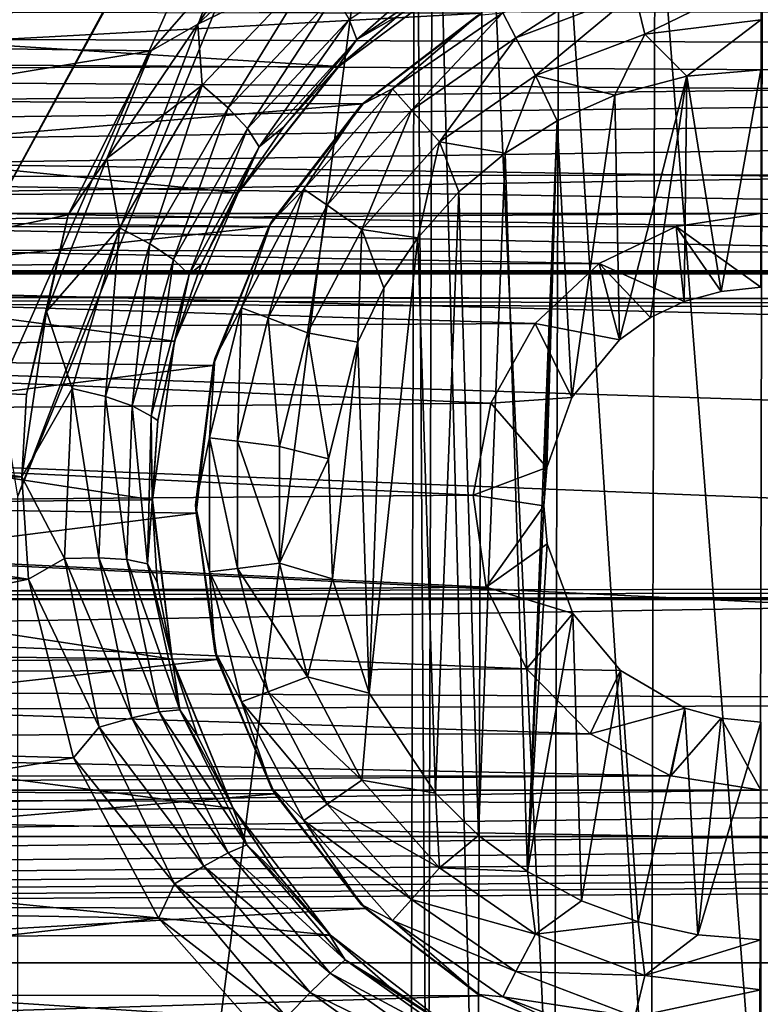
# Model space of a CAD drawing. Header units: metres. Extents: x -95 to 103, y -12 to 12.
# Tile 157 of 256: x -60.9 to -59.2, y 1.23 to 3.5. Entities that reach past the tile are written whole.
import ezdxf

# ---------------------------------------------------------------- set-up
doc = ezdxf.new("R2010")
doc.units = ezdxf.units.M
doc.layers.add('solid_P74500', color=7, linetype='CONTINUOUS')
doc.layers.add('solid_P74500_01', color=7, linetype='CONTINUOUS')

msp = doc.modelspace()

# ---------------------------------------------------------------- linework, layer by layer
at = {"layer": 'solid_P74500'}
for points in [[(-62.165943, 3.03888, -1.8), (-63.405056, 4.65, -1.8), (-59.668255, 5.292052, -1.8)], [(-61.947937, 3.150866, -1.8), (-62.165943, 3.03888, -1.8), (-59.668255, 5.292052, -1.8)], [(-61.947937, 3.150866, -1.8), (-59.668255, 5.292052, -1.8), (-59.842022, 5.118156, -1.8)], [(-61.703091, 3.190989, -1.8), (-61.947937, 3.150866, -1.8), (-59.842022, 5.118156, -1.8)], [(-61.458202, 3.152925, -1.8), (-61.703091, 3.190989, -1.8), (-59.842022, 5.118156, -1.8)], [(-61.238625, 3.042183, -1.8), (-61.458202, 3.152925, -1.8), (-59.842022, 5.118156, -1.8)], [(-61.063385, 2.868689, -1.8), (-61.238625, 3.042183, -1.8), (-59.842022, 5.118156, -1.8)], [(-61.063385, 2.868689, -1.8), (-59.842022, 5.118156, -1.8), (-59.954845, 4.898603, -1.8)], [(-60.949226, 2.648572, -1.8), (-61.063385, 2.868689, -1.8), (-59.954845, 4.898603, -1.8)], [(-60.908985, 2.4, -1.8), (-60.949226, 2.648572, -1.8), (-59.954845, 4.898603, -1.8)], [(-60.908985, 2.4, -1.8), (-59.954845, 4.898603, -1.8), (-59.994942, 4.65, -1.8)], [(-60.908985, -2.4, -1.8), (-60.908985, 2.4, -1.8), (-59.994942, 4.65, -1.8)], [(-60.006725, 0, -1.8), (-60.908985, -2.4, -1.8), (-59.994942, 4.65, -1.8)], [(-59.96603, 0.252288, -1.8), (-60.006725, 0, -1.8), (-59.994942, 4.65, -1.8)], [(-59.96603, 0.252288, -1.8), (-59.994942, 4.65, -1.8), (-59.954502, 4.400194, -1.8)], [(92.5, 3.494029, 12.000992), (92.5, 4.408051, 11.696763), (-94.018356, 3.995162, 11.844352)], [(-59.851536, 0.475095, -1.8), (-59.96603, 0.252288, -1.8), (-59.954502, 4.400194, -1.8)], [(-59.851536, 0.475095, -1.8), (-59.954502, 4.400194, -1.8), (-59.839775, 4.178985, -1.8)], [(-59.675194, 0.651567, -1.8), (-59.851536, 0.475095, -1.8), (-59.839775, 4.178985, -1.8)], [(-59.675194, 0.651567, -1.8), (-59.839775, 4.178985, -1.8), (-59.663666, 4.004628, -1.8)], [(92.5, 3.494029, 12.000992), (-94.018356, 3.995162, 11.844352), (-94.018356, 3.057308, 12.120349)], [(-59.452862, 0.765777, -1.8), (-59.675194, 0.651567, -1.8), (-59.663666, 4.004628, -1.8)], [(-59.452862, 0.765777, -1.8), (-59.663666, 4.004628, -1.8), (-59.442997, 3.893337, -1.8)], [(-59.203156, 0.806697, -1.8), (-59.452862, 0.765777, -1.8), (-59.442997, 3.893337, -1.8)], [(-59.203156, 0.806697, -1.8), (-59.442997, 3.893337, -1.8), (-59.196892, 3.855084, -1.8)], [(-58.953403, 0.767877, -1.8), (-59.203156, 0.806697, -1.8), (-59.196892, 3.855084, -1.8)], [(-84.199997, 3.049433, -8.148065), (-14.325, 3.841013, -7.806084), (-85.675003, 3.840867, -7.806155)], [(-84.199997, 3.049433, -8.148065), (-79.199997, 3.049433, -8.148065), (-14.325, 3.841013, -7.806084)], [(-79.199997, 3.049433, -8.148065), (-74.199997, 3.049433, -8.148065), (-14.325, 3.841013, -7.806084)], [(-74.199997, 3.049433, -8.148065), (-69.199997, 3.049433, -8.148065), (-14.325, 3.841013, -7.806084)], [(-69.199997, 3.049433, -8.148065), (-64.199997, 3.049433, -8.148065), (-14.325, 3.841013, -7.806084)], [(-64.199997, 3.049433, -8.148065), (-59.200001, 3.049433, -8.148065), (-14.325, 3.841013, -7.806084)], [(-60.320728, 3.746235, -11.925424), (-62.818439, 3.453269, -12.013532), (-63.094151, 3.760041, -11.921078)], [(-60.320728, 3.746235, -11.925424), (-60.602242, 3.423377, -12.022083), (-62.818439, 3.453269, -12.013532)], [(-60.494518, 3.485185, -11.999711), (-60.602242, 3.423377, -12.022083), (-60.320728, 3.746235, -11.925424)], [(-60.494518, 3.485185, -11.999711), (-60.320728, 3.746235, -11.925424), (-60.225342, 3.738253, -11.919397)], [(-60.494518, 3.485185, -11.999711), (-60.225342, 3.738253, -11.919397), (-60.226578, 3.61557, -11.920693)], [(-60.129227, 3.449822, -11.739178), (-60.147137, 3.49589, -11.822294), (-59.862034, 3.685124, -11.74824)], [(-59.851955, 3.638062, -11.66436), (-60.129227, 3.449822, -11.739178), (-59.862034, 3.685124, -11.74824)], [(-59.851955, 3.638062, -11.66436), (-60.033619, 3.504756, -11.6112), (-60.129227, 3.449822, -11.739178)], [(-60.170376, 3.387967, -10.989617), (-59.882603, 3.602482, -10.921178), (-63.510136, 3.598021, -10.922648)], [(-60.494518, 3.485185, -11.999711), (-60.226578, 3.61557, -11.920693), (-60.484955, 3.344436, -12.009718)], [(-60.425449, 3.292418, -11.971058), (-60.484955, 3.344436, -12.009718), (-60.226578, 3.61557, -11.920693)], [(-60.18029, 3.551624, -11.881824), (-60.425449, 3.292418, -11.971058), (-60.226578, 3.61557, -11.920693)], [(-60.033619, 3.504756, -11.6112), (-59.882603, 3.602482, -10.921178), (-60.170376, 3.387967, -10.989617)], [(-59.763344, 3.453363, -12.912048), (-59.793568, 3.510952, -12.814588), (-59.505669, 3.620139, -12.814588)], [(-59.490101, 3.556991, -12.912048), (-59.763344, 3.453363, -12.912048), (-59.505669, 3.620139, -12.814588)], [(-60.170376, 3.387967, -10.989617), (-63.510136, 3.598021, -10.922648), (-63.218449, 3.377074, -10.99297)], [(-59.490101, 3.556991, -12.912048), (-59.200001, 3.592215, -12.912048), (-59.466789, 3.462411, -12.977164)], [(-59.466789, 3.462411, -12.977164), (-59.200001, 3.592215, -12.912048), (-59.200001, 3.494805, -12.977164)], [(-59.490101, 3.556991, -12.912048), (-59.718075, 3.367111, -12.977164), (-59.763344, 3.453363, -12.912048)], [(-59.490101, 3.556991, -12.912048), (-59.466789, 3.462411, -12.977164), (-59.718075, 3.367111, -12.977164)], [(-8.2, 2.162539, 9.147798), (-90.699997, 2.162539, 9.147798), (-90.699997, 3.55, 8.703878)], [(-16.67, 3.05, 8.891428), (-8.2, 2.162539, 9.147798), (-90.699997, 3.55, 8.703878)], [(-16.67, 3.301332, 8.801205), (-16.67, 3.05, 8.891428), (-90.699997, 3.55, 8.703878)], [(-16.67, 3.301332, 8.801205), (-90.699997, 3.55, 8.703878), (-16.67, 3.55, 8.703878)], [(-42.130733, -2.890517, 0.5), (-88, 3.55, 0.5), (-88, -3.55, 0.5)], [(-16.950249, 3.457469, 0.5), (-16.67, 3.55, 0.5), (-88, 3.55, 0.5)], [(-42.494564, -2.812256, 0.5), (-88, 3.55, 0.5), (-42.130733, -2.890517, 0.5)], [(-42.130733, 2.890517, 0.5), (-37.956421, 3.255723, 0.5), (-88, 3.55, 0.5)], [(-16.950249, 3.457469, 0.5), (-88, 3.55, 0.5), (-37.956421, 3.255723, 0.5)], [(-42.494602, 2.812241, 0.5), (-42.130733, 2.890517, 0.5), (-88, 3.55, 0.5)], [(-42.825382, 2.648475, 0.5), (-42.494602, 2.812241, 0.5), (-88, 3.55, 0.5)], [(-43.105759, 2.409416, 0.5), (-42.825382, 2.648475, 0.5), (-88, 3.55, 0.5)], [(-43.319454, 2.109267, 0.5), (-43.105759, 2.409416, 0.5), (-88, 3.55, 0.5)], [(-43.453747, 1.765491, 0.5), (-43.319454, 2.109267, 0.5), (-88, 3.55, 0.5)], [(-43.5, 1.396225, 0.5), (-43.453747, 1.765491, 0.5), (-88, 3.55, 0.5)], [(-43.5, -1.396225, 0.5), (-43.5, 1.396225, 0.5), (-88, 3.55, 0.5)], [(-43.453735, -1.765533, 0.5), (-43.5, -1.396225, 0.5), (-88, 3.55, 0.5)], [(-43.31942, -2.109326, 0.5), (-43.453735, -1.765533, 0.5), (-88, 3.55, 0.5)], [(-43.105709, -2.409473, 0.5), (-43.31942, -2.109326, 0.5), (-88, 3.55, 0.5)], [(-42.825325, -2.648513, 0.5), (-43.105709, -2.409473, 0.5), (-88, 3.55, 0.5)], [(-42.494564, -2.812256, 0.5), (-42.825325, -2.648513, 0.5), (-88, 3.55, 0.5)], [(-60.380928, 3.244869, -11.911852), (-60.425449, 3.292418, -11.971058), (-60.18029, 3.551624, -11.881824)], [(-60.147137, 3.49589, -11.822294), (-60.380928, 3.244869, -11.911852), (-60.18029, 3.551624, -11.881824)], [(-59.842018, 3.510387, -9.256737), (-63.304291, 3.320911, -9.32639), (-63.571133, 3.51812, -9.253801)], [(-59.842018, 3.510387, -9.256737), (-60.11454, 3.302196, -9.333033), (-63.304291, 3.320911, -9.32639)], [(-59.849998, 3.505833, -12.7), (-60.11454, 3.302196, -9.333033), (-59.842018, 3.510387, -9.256737)], [(-59.793568, 3.510952, -12.814588), (-60.046974, 3.336038, -12.814588), (-59.849998, 3.505833, -12.7)], [(-60.003849, 3.287356, -12.912048), (-60.046974, 3.336038, -12.814588), (-59.793568, 3.510952, -12.814588)], [(-59.763344, 3.453363, -12.912048), (-60.003849, 3.287356, -12.912048), (-59.793568, 3.510952, -12.814588)], [(89.300003, 2.55, 12.237136), (92.5, 3.494029, 12.000992), (-94.018356, 3.057308, 12.120349)], [(-60.353828, 3.202644, -11.82919), (-60.380928, 3.244869, -11.911852), (-60.147137, 3.49589, -11.822294)], [(-60.129227, 3.449822, -11.739178), (-60.353828, 3.202644, -11.82919), (-60.147137, 3.49589, -11.822294)], [(-60.173637, 3.385997, -11.655835), (-60.033619, 3.504756, -11.6112), (-60.170376, 3.387967, -10.989617)], [(-60.129227, 3.449822, -11.739178), (-60.033619, 3.504756, -11.6112), (-60.173637, 3.385997, -11.655835)], [(-60.11924, 3.299239, -12.7), (-60.11454, 3.302196, -9.333033), (-59.849998, 3.505833, -12.7)], [(-60.046974, 3.336038, -12.814588), (-60.11924, 3.299239, -12.7), (-59.849998, 3.505833, -12.7)], [(-59.466789, 3.462411, -12.977164), (-59.200001, 3.494805, -12.977164), (-59.370331, 3.365383, -13)], [(-59.200001, 3.494805, -12.977164), (-59.200001, 3.38, -13), (-59.370331, 3.365383, -13)], [(-60.704361, 3.176526, -12.087856), (-60.602242, 3.423377, -12.022083), (-60.494518, 3.485185, -11.999711)], [(-60.704361, 3.176526, -12.087856), (-60.494518, 3.485185, -11.999711), (-60.484955, 3.344436, -12.009718)], [(-60.602242, 3.423377, -12.022083), (-62.62323, 3.089321, -12.112229), (-62.818439, 3.453269, -12.013532)], [(-60.129227, 3.449822, -11.739178), (-60.29739, 3.24933, -11.706601), (-60.353828, 3.202644, -11.82919)], [(-60.129227, 3.449822, -11.739178), (-60.173637, 3.385997, -11.655835), (-60.29739, 3.24933, -11.706601)], [(-59.763344, 3.453363, -12.912048), (-59.939251, 3.214443, -12.977164), (-60.003849, 3.287356, -12.912048)], [(-59.763344, 3.453363, -12.912048), (-59.718075, 3.367111, -12.977164), (-59.939251, 3.214443, -12.977164)], [(-59.718075, 3.367111, -12.977164), (-59.466789, 3.462411, -12.977164), (-59.535686, 3.321975, -13)], [(-59.466789, 3.462411, -12.977164), (-59.370331, 3.365383, -13), (-59.535686, 3.321975, -13)], [(-60.602242, 3.423377, -12.022083), (-60.792988, 3.046415, -12.123092), (-62.62323, 3.089321, -12.112229)], [(-60.704361, 3.176526, -12.087856), (-60.792988, 3.046415, -12.123092), (-60.602242, 3.423377, -12.022083)], [(-60.402279, 3.097138, -11.075095), (-60.170376, 3.387967, -10.989617), (-63.218449, 3.377074, -10.99297)], [(-60.402279, 3.097138, -11.075095), (-63.218449, 3.377074, -10.99297), (-62.987381, 3.07956, -11.079996)], [(-60.173637, 3.385997, -11.655835), (-60.170376, 3.387967, -10.989617), (-60.402279, 3.097138, -11.075095)], [(-60.29739, 3.24933, -11.706601), (-60.173637, 3.385997, -11.655835), (-60.402279, 3.097138, -11.075095)], [(-59.370331, 3.365383, -13), (-59.200001, 3.38, -13), (-59.291828, 2.870482, -13)], [(-59.200001, 3.38, -13), (-59.200001, 2.88, -13), (-59.291828, 2.870482, -13)], [(-59.939251, 3.214443, -12.977164), (-59.718075, 3.367111, -12.977164), (-59.788025, 3.188541, -13)], [(-59.718075, 3.367111, -12.977164), (-59.668499, 3.262584, -13), (-59.788025, 3.188541, -13)], [(-59.718075, 3.367111, -12.977164), (-59.535686, 3.321975, -13), (-59.668499, 3.262584, -13)], [(-59.535686, 3.321975, -13), (-59.370331, 3.365383, -13), (-59.525322, 2.759121, -13)], [(-59.370331, 3.365383, -13), (-59.4538, 2.810744, -13), (-59.525322, 2.759121, -13)], [(-59.370331, 3.365383, -13), (-59.376312, 2.847516, -13), (-59.4538, 2.810744, -13)], [(-59.370331, 3.365383, -13), (-59.291828, 2.870482, -13), (-59.376312, 2.847516, -13)], [(-60.704361, 3.176526, -12.087856), (-60.484955, 3.344436, -12.009718), (-60.67514, 3.016484, -12.105107)], [(-60.605118, 2.979831, -12.066458), (-60.67514, 3.016484, -12.105107), (-60.484955, 3.344436, -12.009718)], [(-60.425449, 3.292418, -11.971058), (-60.605118, 2.979831, -12.066458), (-60.484955, 3.344436, -12.009718)], [(-60.046974, 3.336038, -12.814588), (-60.25116, 3.105563, -12.814588), (-60.11924, 3.299239, -12.7)], [(-60.197632, 3.068617, -12.912048), (-60.25116, 3.105563, -12.814588), (-60.046974, 3.336038, -12.814588)], [(-60.003849, 3.287356, -12.912048), (-60.197632, 3.068617, -12.912048), (-60.046974, 3.336038, -12.814588)], [(-60.11454, 3.302196, -9.333033), (-63.086582, 3.050882, -9.41818), (-63.304291, 3.320911, -9.32639)], [(-59.668499, 3.262584, -13), (-59.535686, 3.321975, -13), (-59.634666, 2.626765, -13)], [(-59.535686, 3.321975, -13), (-59.525322, 2.759121, -13), (-59.634666, 2.626765, -13)], [(-60.11454, 3.302196, -9.333033), (-60.331928, 3.019476, -9.428296), (-63.086582, 3.050882, -9.41818)], [(-60.55072, 2.943987, -12.007269), (-60.605118, 2.979831, -12.066458), (-60.425449, 3.292418, -11.971058)], [(-60.380928, 3.244869, -11.911852), (-60.55072, 2.943987, -12.007269), (-60.425449, 3.292418, -11.971058)], [(-60.325832, 3.03, -12.7), (-60.331928, 3.019476, -9.428296), (-60.11454, 3.302196, -9.333033)], [(-60.325832, 3.03, -12.7), (-60.11454, 3.302196, -9.333033), (-60.11924, 3.299239, -12.7)], [(-60.25116, 3.105563, -12.814588), (-60.325832, 3.03, -12.7), (-60.11924, 3.299239, -12.7)], [(-60.003849, 3.287356, -12.912048), (-60.117466, 3.013281, -12.977164), (-60.197632, 3.068617, -12.912048)], [(-60.003849, 3.287356, -12.912048), (-59.939251, 3.214443, -12.977164), (-60.117466, 3.013281, -12.977164)], [(-59.736984, 1.536785, -13), (-59.788025, 3.188541, -13), (-59.668499, 3.262584, -13)], [(-59.736984, 1.536785, -13), (-59.668499, 3.262584, -13), (-59.69928, 2.377952, -13)], [(-59.668499, 3.262584, -13), (-59.69249, 2.46539, -13), (-59.69928, 2.377952, -13)], [(-59.668499, 3.262584, -13), (-59.634666, 2.626765, -13), (-59.69249, 2.46539, -13)], [(-60.514515, 2.909207, -11.924637), (-60.55072, 2.943987, -12.007269), (-60.380928, 3.244869, -11.911852)], [(-60.353828, 3.202644, -11.82919), (-60.514515, 2.909207, -11.924637), (-60.380928, 3.244869, -11.911852)], [(-60.402443, 3.09703, -11.758948), (-60.29739, 3.24933, -11.706601), (-60.402279, 3.097138, -11.075095)], [(-60.353828, 3.202644, -11.82919), (-60.29739, 3.24933, -11.706601), (-60.402443, 3.09703, -11.758948)], [(-60.353828, 3.202644, -11.82919), (-60.486797, 2.931499, -11.812193), (-60.514515, 2.909207, -11.924637)], [(-60.353828, 3.202644, -11.82919), (-60.402443, 3.09703, -11.758948), (-60.486797, 2.931499, -11.812193)], [(-60.117466, 3.013281, -12.977164), (-59.939251, 3.214443, -12.977164), (-59.98888, 2.99403, -13)], [(-59.939251, 3.214443, -12.977164), (-59.894634, 3.099296, -13), (-59.98888, 2.99403, -13)], [(-59.939251, 3.214443, -12.977164), (-59.788025, 3.188541, -13), (-59.894634, 3.099296, -13)], [(-60.843002, 2.824502, -12.176331), (-60.792988, 3.046415, -12.123092), (-60.704361, 3.176526, -12.087856)], [(-60.843002, 2.824502, -12.176331), (-60.704361, 3.176526, -12.087856), (-60.67514, 3.016484, -12.105107)], [(-59.849243, 1.619436, -13), (-59.894634, 3.099296, -13), (-59.788025, 3.188541, -13)], [(-59.736984, 1.536785, -13), (-59.849243, 1.619436, -13), (-59.788025, 3.188541, -13)], [(-60.25116, 3.105563, -12.814588), (-60.394253, 2.832921, -12.814588), (-60.325832, 3.03, -12.7)], [(-60.333443, 2.809857, -12.912048), (-60.394253, 2.832921, -12.814588), (-60.25116, 3.105563, -12.814588)], [(-60.197632, 3.068617, -12.912048), (-60.333443, 2.809857, -12.912048), (-60.25116, 3.105563, -12.814588)], [(-60.548115, 2.756503, -11.164752), (-60.402279, 3.097138, -11.075095), (-62.987381, 3.07956, -11.079996)], [(-60.548115, 2.756503, -11.164752), (-62.987381, 3.07956, -11.079996), (-62.84621, 2.735547, -11.169906)], [(-60.792988, 3.046415, -12.123092), (-62.517639, 2.687148, -12.207753), (-62.62323, 3.089321, -12.112229)], [(-60.402443, 3.09703, -11.758948), (-60.402279, 3.097138, -11.075095), (-60.548115, 2.756503, -11.164752)], [(-60.486797, 2.931499, -11.812193), (-60.402443, 3.09703, -11.758948), (-60.548115, 2.756503, -11.164752)], [(-59.948109, 1.71681, -13), (-59.98888, 2.99403, -13), (-59.894634, 3.099296, -13)], [(-59.849243, 1.619436, -13), (-59.948109, 1.71681, -13), (-59.894634, 3.099296, -13)], [(89.300003, 2.55, 12.237136), (-94.018356, 3.057308, 12.120349), (-94.018356, 2.100752, 12.322209)], [(-60.197632, 3.068617, -12.912048), (-60.242359, 2.775315, -12.977164), (-60.333443, 2.809857, -12.912048)], [(-60.197632, 3.068617, -12.912048), (-60.117466, 3.013281, -12.977164), (-60.242359, 2.775315, -12.977164)], [(-64.199997, 3.049433, -8.148065), (-63.997627, 3.017784, -8.15984), (-59.200001, 3.049433, -8.148065)], [(-63.997627, 3.017784, -8.15984), (-59.394733, 3.020148, -8.158965), (-59.200001, 3.049433, -8.148065)], [(-60.331928, 3.019476, -9.428296), (-62.949402, 2.733988, -9.515004), (-63.086582, 3.050882, -9.41818)], [(-60.792988, 3.046415, -12.123092), (-60.888783, 2.63359, -12.219419), (-62.517639, 2.687148, -12.207753)], [(-60.843002, 2.824502, -12.176331), (-60.888783, 2.63359, -12.219419), (-60.792988, 3.046415, -12.123092)], [(-59.200001, 2.88, -13), (-59.200001, 3.049433, -8.148065), (-59.394733, 3.020148, -8.158965)], [(-63.997627, 3.017784, -8.15984), (-59.571693, 2.935004, -8.189979), (-59.394733, 3.020148, -8.158965)], [(-63.997627, 3.017784, -8.15984), (-63.813747, 2.924519, -8.193728), (-59.571693, 2.935004, -8.189979)], [(-60.331928, 3.019476, -9.428296), (-60.459759, 2.700557, -9.524547), (-62.949402, 2.733988, -9.515004)], [(-60.843002, 2.824502, -12.176331), (-60.67514, 3.016484, -12.105107), (-60.784031, 2.647307, -12.197984)], [(-60.707272, 2.628829, -12.159169), (-60.784031, 2.647307, -12.197984), (-60.67514, 3.016484, -12.105107)], [(-60.605118, 2.979831, -12.066458), (-60.707272, 2.628829, -12.159169), (-60.67514, 3.016484, -12.105107)], [(-60.455704, 2.716465, -12.7), (-60.459759, 2.700557, -9.524547), (-60.331928, 3.019476, -9.428296)], [(-60.455704, 2.716465, -12.7), (-60.331928, 3.019476, -9.428296), (-60.325832, 3.03, -12.7)], [(-60.394253, 2.832921, -12.814588), (-60.455704, 2.716465, -12.7), (-60.325832, 3.03, -12.7)], [(-60.242359, 2.775315, -12.977164), (-60.117466, 3.013281, -12.977164), (-60.127319, 2.75358, -13)], [(-60.117466, 3.013281, -12.977164), (-60.066879, 2.878491, -13), (-60.127319, 2.75358, -13)], [(-60.117466, 3.013281, -12.977164), (-59.98888, 2.99403, -13), (-60.066879, 2.878491, -13)], [(-59.376312, 2.847516, -13), (-59.394733, 3.020148, -8.158965), (-59.571693, 2.935004, -8.189979)], [(-59.291828, 2.870482, -13), (-59.200001, 2.88, -13), (-59.394733, 3.020148, -8.158965)], [(-59.376312, 2.847516, -13), (-59.291828, 2.870482, -13), (-59.394733, 3.020148, -8.158965)], [(-60.101101, 1.946654, -13), (-60.066879, 2.878491, -13), (-59.98888, 2.99403, -13)], [(-59.948109, 1.71681, -13), (-60.101101, 1.946654, -13), (-59.98888, 2.99403, -13)], [(-60.645832, 2.607852, -12.09973), (-60.707272, 2.628829, -12.159169), (-60.605118, 2.979831, -12.066458)], [(-60.55072, 2.943987, -12.007269), (-60.645832, 2.607852, -12.09973), (-60.605118, 2.979831, -12.066458)], [(-60.602276, 2.584072, -12.016753), (-60.645832, 2.607852, -12.09973), (-60.55072, 2.943987, -12.007269)], [(-60.514515, 2.909207, -11.924637), (-60.602276, 2.584072, -12.016753), (-60.55072, 2.943987, -12.007269)], [(-63.813747, 2.924519, -8.193728), (-59.719204, 2.796605, -8.238264), (-59.571693, 2.935004, -8.189979)], [(-63.813747, 2.924519, -8.193728), (-63.664497, 2.774547, -8.245719), (-59.719204, 2.796605, -8.238264)], [(-60.548637, 2.755737, -11.865966), (-60.486797, 2.931499, -11.812193), (-60.548115, 2.756503, -11.164752)], [(-60.514515, 2.909207, -11.924637), (-60.486797, 2.931499, -11.812193), (-60.548637, 2.755737, -11.865966)], [(-59.525322, 2.759121, -13), (-59.571693, 2.935004, -8.189979), (-59.719204, 2.796605, -8.238264)], [(-59.4538, 2.810744, -13), (-59.376312, 2.847516, -13), (-59.571693, 2.935004, -8.189979)], [(-59.525322, 2.759121, -13), (-59.4538, 2.810744, -13), (-59.571693, 2.935004, -8.189979)], [(-90.699997, 2.917726, 11.123708), (89.300003, 2.45, 11.235991), (-92.5, 1.797969, 11.358385)], [(-90.699997, 2.917726, 11.123708), (-16.78986, 2.912514, 11.097919), (-17, 2.917726, 11.123708)], [(-90.699997, 2.910733, 11.071284), (-16.78986, 2.912514, 11.097919), (-90.699997, 2.917726, 11.123708)], [(-90.699997, 2.910733, 11.071284), (-16.580158, 2.910733, 11.071284), (-16.78986, 2.912514, 11.097919)], [(-90.699997, 1.617044, 10.880484), (-13, 1.617046, 10.880494), (-13, 2.910733, 10.607904)], [(-14.790274, 2.910733, 10.839775), (-16.580158, 2.910733, 11.071284), (-90.699997, 2.910733, 11.071284)], [(-90.699997, 2.910733, 11.071284), (-13, 2.910733, 10.607904), (-14.790274, 2.910733, 10.839775)], [(-90.699997, 2.910733, 11.071284), (-90.699997, 2.910733, 11.022143), (-13, 2.910733, 10.607904)], [(-90.699997, 2.910733, 10.607904), (-13, 2.910733, 10.607904), (-90.699997, 2.910733, 11.022143)], [(-90.699997, 1.617044, 10.880484), (-13, 2.910733, 10.607904), (-90.699997, 2.910733, 10.607904)], [(-60.514515, 2.909207, -11.924637), (-60.586571, 2.573435, -11.916116), (-60.602276, 2.584072, -12.016753)], [(-60.514515, 2.909207, -11.924637), (-60.548637, 2.755737, -11.865966), (-60.586571, 2.573435, -11.916116)], [(-60.101101, 1.946654, -13), (-60.127319, 2.75358, -13), (-60.066879, 2.878491, -13)], [(-60.394253, 2.832921, -12.814588), (-60.467941, 2.533956, -12.814588), (-60.455704, 2.716465, -12.7)], [(-60.403378, 2.526116, -12.912048), (-60.467941, 2.533956, -12.814588), (-60.394253, 2.832921, -12.814588)], [(-60.333443, 2.809857, -12.912048), (-60.403378, 2.526116, -12.912048), (-60.394253, 2.832921, -12.814588)], [(-60.843002, 2.824502, -12.176331), (-60.899837, 2.444274, -12.258692), (-60.888783, 2.63359, -12.219419)], [(-60.843002, 2.824502, -12.176331), (-60.784031, 2.647307, -12.197984), (-60.899837, 2.444274, -12.258692)], [(-60.333443, 2.809857, -12.912048), (-60.306675, 2.514375, -12.977164), (-60.403378, 2.526116, -12.912048)], [(-60.333443, 2.809857, -12.912048), (-60.242359, 2.775315, -12.977164), (-60.306675, 2.514375, -12.977164)], [(-63.664497, 2.774547, -8.245719), (-59.821316, 2.613603, -8.298137), (-59.719204, 2.796605, -8.238264)], [(-59.634666, 2.626765, -13), (-59.719204, 2.796605, -8.238264), (-59.821316, 2.613603, -8.298137)], [(-59.634666, 2.626765, -13), (-59.525322, 2.759121, -13), (-59.719204, 2.796605, -8.238264)], [(-63.664497, 2.774547, -8.245719), (-63.567863, 2.582519, -8.307863), (-59.821316, 2.613603, -8.298137)], [(-60.306675, 2.514375, -12.977164), (-60.242359, 2.775315, -12.977164), (-60.194279, 2.485715, -13)], [(-60.242359, 2.775315, -12.977164), (-60.127319, 2.75358, -13), (-60.194279, 2.485715, -13)], [(-60.599396, 2.391351, -11.248619), (-60.548115, 2.756503, -11.164752), (-62.84621, 2.735547, -11.169906)], [(-60.548637, 2.755737, -11.865966), (-60.548115, 2.756503, -11.164752), (-60.599396, 2.391351, -11.248619)], [(-60.586571, 2.573435, -11.916116), (-60.548637, 2.755737, -11.865966), (-60.599396, 2.391351, -11.248619)], [(-60.18536, 2.209673, -13), (-60.194279, 2.485715, -13), (-60.127319, 2.75358, -13)], [(-60.101101, 1.946654, -13), (-60.18536, 2.209673, -13), (-60.127319, 2.75358, -13)], [(-60.459759, 2.700557, -9.524547), (-62.900593, 2.393657, -9.606269), (-62.949402, 2.733988, -9.515004)], [(-60.599396, 2.391351, -11.248619), (-62.84621, 2.735547, -11.169906), (-62.80077, 2.369275, -11.25329)], [(-60.459759, 2.700557, -9.524547), (-60.49892, 2.360528, -9.614464), (-62.900593, 2.393657, -9.606269)], [(-60.5, 2.38, -12.7), (-60.459759, 2.700557, -9.524547), (-60.455704, 2.716465, -12.7)], [(-60.467941, 2.533956, -12.814588), (-60.5, 2.38, -12.7), (-60.455704, 2.716465, -12.7)], [(-60.5, 2.38, -12.7), (-60.49892, 2.360528, -9.614464), (-60.459759, 2.700557, -9.524547)], [(-60.899837, 2.444274, -12.258692), (-62.500256, 2.4446, -12.258627), (-62.517639, 2.687148, -12.207753)], [(-60.888783, 2.63359, -12.219419), (-60.899837, 2.444274, -12.258692), (-62.517639, 2.687148, -12.207753)], [(-60.784031, 2.647307, -12.197984), (-60.801281, 2.256562, -12.280822), (-60.899837, 2.444274, -12.258692)], [(-60.722477, 2.258013, -12.241749), (-60.801281, 2.256562, -12.280822), (-60.784031, 2.647307, -12.197984)], [(-60.707272, 2.628829, -12.159169), (-60.722477, 2.258013, -12.241749), (-60.784031, 2.647307, -12.197984)], [(-60.658051, 2.254098, -12.181918), (-60.722477, 2.258013, -12.241749), (-60.707272, 2.628829, -12.159169)], [(-60.645832, 2.607852, -12.09973), (-60.658051, 2.254098, -12.181918), (-60.707272, 2.628829, -12.159169)], [(-59.69249, 2.46539, -13), (-59.634666, 2.626765, -13), (-59.821316, 2.613603, -8.298137)], [(-63.567863, 2.582519, -8.307863), (-59.861565, 2.402006, -8.36184), (-59.821316, 2.613603, -8.298137)], [(-60.61042, 2.244019, -12.098397), (-60.658051, 2.254098, -12.181918), (-60.645832, 2.607852, -12.09973)], [(-60.602276, 2.584072, -12.016753), (-60.61042, 2.244019, -12.098397), (-60.645832, 2.607852, -12.09973)], [(-59.69249, 2.46539, -13), (-59.821316, 2.613603, -8.298137), (-59.861565, 2.402006, -8.36184)], [(-63.567863, 2.582519, -8.307863), (-63.538475, 2.371784, -8.370462), (-59.861565, 2.402006, -8.36184)], [(-60.602276, 2.584072, -12.016753), (-60.599979, 2.387462, -11.963368), (-60.61042, 2.244019, -12.098397)], [(-60.602276, 2.584072, -12.016753), (-60.586571, 2.573435, -11.916116), (-60.599979, 2.387462, -11.963368)], [(-60.599979, 2.387462, -11.963368), (-60.586571, 2.573435, -11.916116), (-60.599396, 2.391351, -11.248619)], [(89.300003, 2.500021, 12.247444), (89.300003, 2.55, 12.237136), (-94.018356, 2.100752, 12.322209)], [(-60.467941, 2.533956, -12.814588), (-60.467941, 2.226044, -12.814588), (-60.5, 2.38, -12.7)], [(-60.403378, 2.233884, -12.912048), (-60.467941, 2.226044, -12.814588), (-60.467941, 2.533956, -12.814588)], [(-60.403378, 2.526116, -12.912048), (-60.403378, 2.233884, -12.912048), (-60.467941, 2.533956, -12.814588)], [(-60.403378, 2.526116, -12.912048), (-60.306675, 2.514375, -12.977164), (-60.306675, 2.245625, -12.977164)], [(-60.403378, 2.526116, -12.912048), (-60.306675, 2.245625, -12.977164), (-60.403378, 2.233884, -12.912048)], [(-60.306675, 2.245625, -12.977164), (-60.306675, 2.514375, -12.977164), (-60.194279, 2.485715, -13)], [(89.300003, 2.45, 12.257548), (89.300003, 2.500021, 12.247444), (-94.018356, 2.100752, 12.322209)], [(-60.306675, 2.245625, -12.977164), (-60.194279, 2.485715, -13), (-60.18536, 2.209673, -13)], [(92.5, 2.45, 12.257548), (89.300003, 2.45, 12.257548), (-94.018356, 2.100752, 12.322209)], [(92.5, 1.230983, 12.439234), (92.5, 2.45, 12.257548), (-94.018356, 2.100752, 12.322209)], [(-59.69928, 2.377952, -13), (-59.69249, 2.46539, -13), (-59.861565, 2.402006, -8.36184)], [(-60.884411, 2.208822, -12.303296), (-62.509251, 2.265586, -12.292971), (-62.500256, 2.4446, -12.258627)], [(-60.899837, 2.444274, -12.258692), (-60.884411, 2.208822, -12.303296), (-62.500256, 2.4446, -12.258627)], [(-60.801281, 2.256562, -12.280822), (-60.884411, 2.208822, -12.303296), (-60.899837, 2.444274, -12.258692)], [(-63.538475, 2.371784, -8.370462), (-59.831985, 2.190957, -8.419602), (-59.861565, 2.402006, -8.36184)], [(-59.69928, 2.377952, -13), (-59.861565, 2.402006, -8.36184), (-59.831985, 2.190957, -8.419602)], [(-60.49892, 2.360528, -9.614464), (-62.942589, 2.051732, -9.685061), (-62.900593, 2.393657, -9.606269)], [(-60.553837, 2.025086, -11.320292), (-60.599396, 2.391351, -11.248619), (-62.80077, 2.369275, -11.25329)], [(-60.61042, 2.244019, -12.098397), (-60.599979, 2.387462, -11.963368), (-60.588638, 2.201991, -12.006568)], [(-60.599979, 2.387462, -11.963368), (-60.599396, 2.391351, -11.248619), (-60.553837, 2.025086, -11.320292)], [(-60.588638, 2.201991, -12.006568), (-60.599979, 2.387462, -11.963368), (-60.553837, 2.025086, -11.320292)], [(-60.455704, 2.043535, -12.7), (-60.49892, 2.360528, -9.614464), (-60.5, 2.38, -12.7)], [(-60.467941, 2.226044, -12.814588), (-60.455704, 2.043535, -12.7), (-60.5, 2.38, -12.7)], [(-59.691769, 2.290595, -13), (-59.69928, 2.377952, -13), (-59.831985, 2.190957, -8.419602)], [(-59.736984, 1.536785, -13), (-59.69928, 2.377952, -13), (-59.691769, 2.290595, -13)], [(-63.538475, 2.371784, -8.370462), (-63.577015, 2.164172, -8.426527), (-59.831985, 2.190957, -8.419602)], [(-60.49892, 2.360528, -9.614464), (-60.450348, 2.023985, -9.690897), (-62.942589, 2.051732, -9.685061)], [(-60.553837, 2.025086, -11.320292), (-62.80077, 2.369275, -11.25329), (-62.851048, 2.005872, -11.323713)], [(-60.455704, 2.043535, -12.7), (-60.450348, 2.023985, -9.690897), (-60.49892, 2.360528, -9.614464)], [(-59.632656, 2.12986, -13), (-59.691769, 2.290595, -13), (-59.831985, 2.190957, -8.419602)], [(-59.736984, 1.536785, -13), (-59.691769, 2.290595, -13), (-59.632656, 2.12986, -13)], [(-60.884411, 2.208822, -12.303296), (-62.600765, 1.848754, -12.362529), (-62.509251, 2.265586, -12.292971)], [(-60.801281, 2.256562, -12.280822), (-60.721977, 1.868394, -12.348516), (-60.884411, 2.208822, -12.303296)], [(-60.722477, 2.258013, -12.241749), (-60.646332, 1.890047, -12.309185), (-60.801281, 2.256562, -12.280822)], [(-60.646332, 1.890047, -12.309185), (-60.721977, 1.868394, -12.348516), (-60.801281, 2.256562, -12.280822)], [(-60.583664, 1.903864, -12.248962), (-60.646332, 1.890047, -12.309185), (-60.722477, 2.258013, -12.241749)], [(-60.658051, 2.254098, -12.181918), (-60.583664, 1.903864, -12.248962), (-60.722477, 2.258013, -12.241749)], [(-60.536175, 1.908604, -12.164898), (-60.583664, 1.903864, -12.248962), (-60.658051, 2.254098, -12.181918)], [(-60.61042, 2.244019, -12.098397), (-60.536175, 1.908604, -12.164898), (-60.658051, 2.254098, -12.181918)], [(-60.61042, 2.244019, -12.098397), (-60.588638, 2.201991, -12.006568), (-60.553314, 2.021481, -12.043843)], [(-60.61042, 2.244019, -12.098397), (-60.553314, 2.021481, -12.043843), (-60.536175, 1.908604, -12.164898)], [(-60.403378, 2.233884, -12.912048), (-60.306675, 2.245625, -12.977164), (-60.242359, 1.984685, -12.977164)], [(-60.242359, 1.984685, -12.977164), (-60.306675, 2.245625, -12.977164), (-60.18536, 2.209673, -13)], [(-60.403378, 2.233884, -12.912048), (-60.333443, 1.950143, -12.912048), (-60.467941, 2.226044, -12.814588)], [(-60.467941, 2.226044, -12.814588), (-60.394253, 1.92708, -12.814588), (-60.455704, 2.043535, -12.7)], [(-60.333443, 1.950143, -12.912048), (-60.394253, 1.92708, -12.814588), (-60.467941, 2.226044, -12.814588)], [(-60.403378, 2.233884, -12.912048), (-60.242359, 1.984685, -12.977164), (-60.333443, 1.950143, -12.912048)], [(-60.884411, 2.208822, -12.303296), (-60.780819, 1.798082, -12.37), (-62.600765, 1.848754, -12.362529)], [(-60.721977, 1.868394, -12.348516), (-60.780819, 1.798082, -12.37), (-60.884411, 2.208822, -12.303296)], [(-60.553314, 2.021481, -12.043843), (-60.588638, 2.201991, -12.006568), (-60.553837, 2.025086, -11.320292)], [(-60.242359, 1.984685, -12.977164), (-60.18536, 2.209673, -13), (-60.101101, 1.946654, -13)], [(-63.577015, 2.164172, -8.426527), (-59.739246, 2.0028, -8.466332), (-59.831985, 2.190957, -8.419602)], [(-59.632656, 2.12986, -13), (-59.831985, 2.190957, -8.419602), (-59.739246, 2.0028, -8.466332)], [(-8.2, 0.726812, 9.37156), (-90.699997, 0.726812, 9.37156), (-90.699997, 2.162539, 9.147798)], [(-8.2, 0.726812, 9.37156), (-90.699997, 2.162539, 9.147798), (-8.2, 2.162539, 9.147798)], [(-63.577015, 2.164172, -8.426527), (-63.673595, 1.985125, -8.470494), (-59.739246, 2.0028, -8.466332)], [(-59.523323, 1.999008, -13), (-59.632656, 2.12986, -13), (-59.739246, 2.0028, -8.466332)], [(-59.612873, 1.469263, -13), (-59.736984, 1.536785, -13), (-59.632656, 2.12986, -13)], [(-59.612873, 1.469263, -13), (-59.632656, 2.12986, -13), (-59.523323, 1.999008, -13)], [(92.5, 1.230983, 12.439234), (-94.018356, 2.100752, 12.322209), (-94.018356, 1.131346, 12.448697)], [(-60.450348, 2.023985, -9.690897), (-63.073563, 1.731045, -9.747486), (-62.942589, 2.051732, -9.685061)], [(-60.325832, 1.73, -12.7), (-60.450348, 2.023985, -9.690897), (-60.455704, 2.043535, -12.7)], [(-60.394253, 1.92708, -12.814588), (-60.325832, 1.73, -12.7), (-60.455704, 2.043535, -12.7)], [(-60.450348, 2.023985, -9.690897), (-60.317436, 1.715714, -9.750196), (-63.073563, 1.731045, -9.747486)], [(-60.413464, 1.68181, -11.376358), (-60.553837, 2.025086, -11.320292), (-62.851048, 2.005872, -11.323713)], [(-60.553314, 2.021481, -12.043843), (-60.553837, 2.025086, -11.320292), (-60.413464, 1.68181, -11.376358)], [(-60.495232, 1.84861, -12.075829), (-60.553314, 2.021481, -12.043843), (-60.413464, 1.68181, -11.376358)], [(-60.536175, 1.908604, -12.164898), (-60.553314, 2.021481, -12.043843), (-60.495232, 1.84861, -12.075829)], [(-60.325832, 1.73, -12.7), (-60.317436, 1.715714, -9.750196), (-60.450348, 2.023985, -9.690897)], [(-63.673595, 1.985125, -8.470494), (-59.592632, 1.853611, -8.500242), (-59.739246, 2.0028, -8.466332)], [(-60.413464, 1.68181, -11.376358), (-62.851048, 2.005872, -11.323713), (-62.993355, 1.6701, -11.378082)], [(-59.523323, 1.999008, -13), (-59.739246, 2.0028, -8.466332), (-59.592632, 1.853611, -8.500242)], [(-59.482491, 1.420984, -13), (-59.612873, 1.469263, -13), (-59.523323, 1.999008, -13)], [(-59.375313, 1.912145, -13), (-59.523323, 1.999008, -13), (-59.592632, 1.853611, -8.500242)], [(-59.482491, 1.420984, -13), (-59.523323, 1.999008, -13), (-59.375313, 1.912145, -13)], [(-63.673595, 1.985125, -8.470494), (-63.817497, 1.845929, -8.501914), (-59.592632, 1.853611, -8.500242)], [(-60.333443, 1.950143, -12.912048), (-60.242359, 1.984685, -12.977164), (-60.117466, 1.746719, -12.977164)], [(-60.117466, 1.746719, -12.977164), (-60.242359, 1.984685, -12.977164), (-60.101101, 1.946654, -13)], [(-60.333443, 1.950143, -12.912048), (-60.197632, 1.691383, -12.912048), (-60.394253, 1.92708, -12.814588)], [(-60.333443, 1.950143, -12.912048), (-60.117466, 1.746719, -12.977164), (-60.197632, 1.691383, -12.912048)], [(-60.394253, 1.92708, -12.814588), (-60.25116, 1.654437, -12.814588), (-60.325832, 1.73, -12.7)], [(-60.197632, 1.691383, -12.912048), (-60.25116, 1.654437, -12.814588), (-60.394253, 1.92708, -12.814588)], [(-60.117466, 1.746719, -12.977164), (-60.101101, 1.946654, -13), (-59.948109, 1.71681, -13)], [(-60.583664, 1.903864, -12.248962), (-60.424973, 1.579662, -12.298818), (-60.646332, 1.890047, -12.309185)], [(-60.536175, 1.908604, -12.164898), (-60.381939, 1.598546, -12.214341), (-60.583664, 1.903864, -12.248962)], [(-60.381939, 1.598546, -12.214341), (-60.424973, 1.579662, -12.298818), (-60.583664, 1.903864, -12.248962)], [(-60.536175, 1.908604, -12.164898), (-60.495232, 1.84861, -12.075829), (-60.415131, 1.684692, -12.102952)], [(-60.536175, 1.908604, -12.164898), (-60.415131, 1.684692, -12.102952), (-60.381939, 1.598546, -12.214341)], [(-59.375313, 1.912145, -13), (-59.592632, 1.853611, -8.500242), (-59.4072, 1.757161, -8.520703)], [(-59.345043, 1.39136, -13), (-59.482491, 1.420984, -13), (-59.375313, 1.912145, -13)], [(-59.291309, 1.889473, -13), (-59.375313, 1.912145, -13), (-59.4072, 1.757161, -8.520703)], [(-59.345043, 1.39136, -13), (-59.375313, 1.912145, -13), (-59.291309, 1.889473, -13)], [(-60.646332, 1.890047, -12.309185), (-60.481113, 1.549147, -12.359338), (-60.721977, 1.868394, -12.348516)], [(-60.424973, 1.579662, -12.298818), (-60.481113, 1.549147, -12.359338), (-60.646332, 1.890047, -12.309185)], [(-59.291309, 1.889473, -13), (-59.4072, 1.757161, -8.520703), (-59.200001, 1.723817, -8.527512)], [(-59.345043, 1.39136, -13), (-59.291309, 1.889473, -13), (-59.200001, 1.88, -13)], [(-59.345043, 1.39136, -13), (-59.200001, 1.88, -13), (-59.200001, 1.38, -13)], [(-59.291309, 1.889473, -13), (-59.200001, 1.723817, -8.527512), (-59.200001, 1.88, -13)], [(-60.721977, 1.868394, -12.348516), (-60.548454, 1.508634, -12.398865), (-60.780819, 1.798082, -12.37)], [(-60.481113, 1.549147, -12.359338), (-60.548454, 1.508634, -12.398865), (-60.721977, 1.868394, -12.348516)], [(-63.817497, 1.845929, -8.501914), (-63.996643, 1.756095, -8.520923), (-59.4072, 1.757161, -8.520703)], [(-63.817497, 1.845929, -8.501914), (-59.4072, 1.757161, -8.520703), (-59.592632, 1.853611, -8.500242)], [(-60.780819, 1.798082, -12.37), (-62.789726, 1.466333, -12.413697), (-62.600765, 1.848754, -12.362529)], [(-60.415131, 1.684692, -12.102952), (-60.495232, 1.84861, -12.075829), (-60.413464, 1.68181, -11.376358)], [(-92.5, 1.797969, 11.358385), (-17, 0.3, 11.496086), (-90.699997, 0.3, 11.496086)], [(-92.5, 1.797969, 11.358385), (89.300003, 1.232091, 11.4338), (-17, 0.3, 11.496086)], [(-60.780819, 1.798082, -12.37), (-60.585335, 1.429255, -12.41802), (-62.789726, 1.466333, -12.413697)], [(-60.548454, 1.508634, -12.398865), (-60.585335, 1.429255, -12.41802), (-60.780819, 1.798082, -12.37)], [(-64.199997, 1.723817, -8.527512), (-59.200001, 1.723817, -8.527512), (-59.4072, 1.757161, -8.520703)], [(-63.996643, 1.756095, -8.520923), (-64.199997, 1.723817, -8.527512), (-59.4072, 1.757161, -8.520703)], [(-60.197632, 1.691383, -12.912048), (-60.117466, 1.746719, -12.977164), (-59.939251, 1.545556, -12.977164)], [(-59.939251, 1.545556, -12.977164), (-60.117466, 1.746719, -12.977164), (-59.948109, 1.71681, -13)], [(-19.200001, 1.723817, -8.527512), (-85.675003, 1.326951, -8.597916), (-14.325, 1.327031, -8.597901)], [(-24.200001, 1.723817, -8.527512), (-85.675003, 1.326951, -8.597916), (-19.200001, 1.723817, -8.527512)], [(-29.200001, 1.723817, -8.527512), (-85.675003, 1.326951, -8.597916), (-24.200001, 1.723817, -8.527512)], [(-34.200001, 1.723817, -8.527512), (-85.675003, 1.326951, -8.597916), (-29.200001, 1.723817, -8.527512)], [(-39.200001, 1.723817, -8.527512), (-85.675003, 1.326951, -8.597916), (-34.200001, 1.723817, -8.527512)], [(-44.200001, 1.723817, -8.527512), (-85.675003, 1.326951, -8.597916), (-39.200001, 1.723817, -8.527512)], [(-49.200001, 1.723817, -8.527512), (-85.675003, 1.326951, -8.597916), (-44.200001, 1.723817, -8.527512)], [(-54.200001, 1.723817, -8.527512), (-85.675003, 1.326951, -8.597916), (-49.200001, 1.723817, -8.527512)], [(-59.200001, 1.723817, -8.527512), (-85.675003, 1.326951, -8.597916), (-54.200001, 1.723817, -8.527512)], [(-64.199997, 1.723817, -8.527512), (-85.675003, 1.326951, -8.597916), (-59.200001, 1.723817, -8.527512)], [(-60.317436, 1.715714, -9.750196), (-63.281578, 1.460365, -9.791698), (-63.073563, 1.731045, -9.747486)], [(-60.11924, 1.460761, -12.7), (-60.317436, 1.715714, -9.750196), (-60.325832, 1.73, -12.7)], [(-60.25116, 1.654437, -12.814588), (-60.11924, 1.460761, -12.7), (-60.325832, 1.73, -12.7)], [(-60.317436, 1.715714, -9.750196), (-60.109528, 1.451621, -9.792997), (-63.281578, 1.460365, -9.791698)], [(-60.11924, 1.460761, -12.7), (-60.109528, 1.451621, -9.792997), (-60.317436, 1.715714, -9.750196)], [(-59.939251, 1.545556, -12.977164), (-59.948109, 1.71681, -13), (-59.849243, 1.619436, -13)], [(-60.189861, 1.390416, -11.415636), (-60.413464, 1.68181, -11.376358), (-62.993355, 1.6701, -11.378082)], [(-60.313931, 1.531969, -12.124986), (-60.415131, 1.684692, -12.102952), (-60.413464, 1.68181, -11.376358)], [(-60.381939, 1.598546, -12.214341), (-60.415131, 1.684692, -12.102952), (-60.313931, 1.531969, -12.124986)], [(-60.313931, 1.531969, -12.124986), (-60.413464, 1.68181, -11.376358), (-60.189861, 1.390416, -11.415636)], [(-60.197632, 1.691383, -12.912048), (-60.003849, 1.472644, -12.912048), (-60.25116, 1.654437, -12.814588)], [(-60.197632, 1.691383, -12.912048), (-59.939251, 1.545556, -12.977164), (-60.003849, 1.472644, -12.912048)], [(-60.189861, 1.390416, -11.415636), (-62.993355, 1.6701, -11.378082), (-63.217285, 1.38336, -11.416493)], [(-60.25116, 1.654437, -12.814588), (-60.046974, 1.423962, -12.814588), (-60.11924, 1.460761, -12.7)], [(-60.003849, 1.472644, -12.912048), (-60.046974, 1.423962, -12.814588), (-60.25116, 1.654437, -12.814588)], [(-90.699997, 0.3, 10.995909), (-13, 0.3, 10.995909), (-13, 1.617046, 10.880494)], [(-90.699997, 1.617044, 10.880484), (-90.699997, 0.3, 10.995909), (-13, 1.617046, 10.880494)], [(-59.939251, 1.545556, -12.977164), (-59.849243, 1.619436, -13), (-59.736984, 1.536785, -13)], [(-60.381939, 1.598546, -12.214341), (-60.155792, 1.334052, -12.247507), (-60.424973, 1.579662, -12.298818)], [(-60.381939, 1.598546, -12.214341), (-60.313931, 1.531969, -12.124986), (-60.193485, 1.393598, -12.142338)], [(-60.381939, 1.598546, -12.214341), (-60.193485, 1.393598, -12.142338), (-60.155792, 1.334052, -12.247507)], [(-60.424973, 1.579662, -12.298818), (-60.190731, 1.3033, -12.332223), (-60.481113, 1.549147, -12.359338)], [(-60.155792, 1.334052, -12.247507), (-60.190731, 1.3033, -12.332223), (-60.424973, 1.579662, -12.298818)], [(-60.481113, 1.549147, -12.359338), (-60.236225, 1.258679, -12.392918), (-60.548454, 1.508634, -12.398865)], [(-60.190731, 1.3033, -12.332223), (-60.236225, 1.258679, -12.392918), (-60.481113, 1.549147, -12.359338)], [(-60.003849, 1.472644, -12.912048), (-59.939251, 1.545556, -12.977164), (-59.718075, 1.392889, -12.977164)], [(-59.718075, 1.392889, -12.977164), (-59.939251, 1.545556, -12.977164), (-59.736984, 1.536785, -13)], [(-60.193485, 1.393598, -12.142338), (-60.313931, 1.531969, -12.124986), (-60.189861, 1.390416, -11.415636)], [(-59.718075, 1.392889, -12.977164), (-59.736984, 1.536785, -13), (-59.612873, 1.469263, -13)], [(-60.548454, 1.508634, -12.398865), (-60.290733, 1.202161, -12.432561), (-60.585335, 1.429255, -12.41802)], [(-60.236225, 1.258679, -12.392918), (-60.290733, 1.202161, -12.432561), (-60.548454, 1.508634, -12.398865)], [(-60.003849, 1.472644, -12.912048), (-59.763344, 1.306637, -12.912048), (-60.046974, 1.423962, -12.814588)], [(-60.003849, 1.472644, -12.912048), (-59.718075, 1.392889, -12.977164), (-59.763344, 1.306637, -12.912048)], [(-60.109528, 1.451621, -9.792997), (-63.549072, 1.254951, -9.820137), (-63.281578, 1.460365, -9.791698)], [(-60.109528, 1.451621, -9.792997), (-59.843708, 1.250829, -9.820663), (-63.549072, 1.254951, -9.820137)], [(-60.585335, 1.429255, -12.41802), (-63.060299, 1.146616, -12.4473), (-62.789726, 1.466333, -12.413697)], [(-59.849998, 1.254167, -12.7), (-60.109528, 1.451621, -9.792997), (-60.11924, 1.460761, -12.7)], [(-60.046974, 1.423962, -12.814588), (-59.849998, 1.254167, -12.7), (-60.11924, 1.460761, -12.7)], [(-59.849998, 1.254167, -12.7), (-59.843708, 1.250829, -9.820663), (-60.109528, 1.451621, -9.792997)], [(-59.718075, 1.392889, -12.977164), (-59.612873, 1.469263, -13), (-59.482491, 1.420984, -13)], [(-60.585335, 1.429255, -12.41802), (-60.314949, 1.123883, -12.449373), (-63.060299, 1.146616, -12.4473)], [(-60.290733, 1.202161, -12.432561), (-60.314949, 1.123883, -12.449373), (-60.585335, 1.429255, -12.41802)], [(-60.046974, 1.423962, -12.814588), (-59.793568, 1.249048, -12.814588), (-59.849998, 1.254167, -12.7)], [(-59.763344, 1.306637, -12.912048), (-59.793568, 1.249048, -12.814588), (-60.046974, 1.423962, -12.814588)], [(-59.466789, 1.297589, -12.977164), (-59.718075, 1.392889, -12.977164), (-59.482491, 1.420984, -13)], [(-59.466789, 1.297589, -12.977164), (-59.482491, 1.420984, -13), (-59.345043, 1.39136, -13)], [(-59.901657, 1.168839, -11.440447), (-63.217285, 1.38336, -11.416493), (-63.504288, 1.165409, -11.440796)], [(-59.901657, 1.168839, -11.440447), (-60.189861, 1.390416, -11.415636), (-63.217285, 1.38336, -11.416493)], [(-60.055912, 1.272112, -12.156169), (-60.193485, 1.393598, -12.142338), (-60.189861, 1.390416, -11.415636)], [(-60.155792, 1.334052, -12.247507), (-60.193485, 1.393598, -12.142338), (-60.055912, 1.272112, -12.156169)], [(-60.055912, 1.272112, -12.156169), (-60.189861, 1.390416, -11.415636), (-59.901657, 1.168839, -11.440447)], [(-59.763344, 1.306637, -12.912048), (-59.718075, 1.392889, -12.977164), (-59.466789, 1.297589, -12.977164)], [(-59.466789, 1.297589, -12.977164), (-59.345043, 1.39136, -13), (-59.200001, 1.38, -13)], [(-59.466789, 1.297589, -12.977164), (-59.200001, 1.38, -13), (-59.200001, 1.265195, -12.977164)], [(-85, 0.5, -8.68562), (-14.325, 1.327031, -8.597901), (-85.675003, 1.326951, -8.597916)], [(-85, 0.5, -8.68562), (-15, 0.5, -8.68562), (-14.325, 1.327031, -8.597901)], [(-60.155792, 1.334052, -12.247507), (-59.871384, 1.132338, -12.267323), (-60.190731, 1.3033, -12.332223)], [(-60.155792, 1.334052, -12.247507), (-60.055912, 1.272112, -12.156169), (-59.903587, 1.169642, -12.166055)], [(-60.155792, 1.334052, -12.247507), (-59.903587, 1.169642, -12.166055), (-59.871384, 1.132338, -12.267323)], [(-60.190731, 1.3033, -12.332223), (-59.895763, 1.092932, -12.352147), (-60.236225, 1.258679, -12.392918)], [(-59.871384, 1.132338, -12.267323), (-59.895763, 1.092932, -12.352147), (-60.190731, 1.3033, -12.332223)], [(-59.763344, 1.306637, -12.912048), (-59.490101, 1.203009, -12.912048), (-59.793568, 1.249048, -12.814588)], [(-59.763344, 1.306637, -12.912048), (-59.466789, 1.297589, -12.977164), (-59.490101, 1.203009, -12.912048)], [(-59.490101, 1.203009, -12.912048), (-59.466789, 1.297589, -12.977164), (-59.200001, 1.265195, -12.977164)], [(-59.903587, 1.169642, -12.166055), (-60.055912, 1.272112, -12.156169), (-59.901657, 1.168839, -11.440447)], [(-59.843708, 1.250829, -9.820663), (-63.859554, 1.125687, -9.835793), (-63.549072, 1.254951, -9.820137)], [(-59.843708, 1.250829, -9.820663), (-59.536236, 1.124511, -9.835928), (-63.859554, 1.125687, -9.835793)], [(-60.236225, 1.258679, -12.392918), (-59.927605, 1.037827, -12.412922), (-60.290733, 1.202161, -12.432561)], [(-59.895763, 1.092932, -12.352147), (-59.927605, 1.037827, -12.412922), (-60.236225, 1.258679, -12.392918)], [(-59.536465, 1.124296, -12.7), (-59.843708, 1.250829, -9.820663), (-59.849998, 1.254167, -12.7)], [(-59.793568, 1.249048, -12.814588), (-59.536465, 1.124296, -12.7), (-59.849998, 1.254167, -12.7)], [(-59.536465, 1.124296, -12.7), (-59.536236, 1.124511, -9.835928), (-59.843708, 1.250829, -9.820663)], [(-59.793568, 1.249048, -12.814588), (-59.505669, 1.139861, -12.814588), (-59.536465, 1.124296, -12.7)], [(-59.490101, 1.203009, -12.912048), (-59.505669, 1.139861, -12.814588), (-59.793568, 1.249048, -12.814588)], [(-59.490101, 1.203009, -12.912048), (-59.200001, 1.265195, -12.977164), (-59.200001, 1.167785, -12.912048)]]:
    msp.add_3dface(points, dxfattribs=at)
at = {"layer": 'solid_P74500_01'}
for points in [[(-90.699997, 2.917726, 11.123708), (89.300003, 2.500025, 11.224967), (89.300003, 2.45, 11.235991)], [(-90.699997, 2.917726, 11.123708), (89.300003, 2.55, 11.213719), (89.300003, 2.500025, 11.224967)], [(-90.699997, 2.917726, 11.123708), (92.5, 2.55, 11.213719), (89.300003, 2.55, 11.213719)], [(-90.699997, 2.917726, 11.123708), (-17, 2.917726, 11.123708), (92.5, 2.55, 11.213719)], [(-92.5, 1.797969, 11.358385), (89.300003, 2.45, 11.235991), (89.300003, 1.232091, 11.4338)], [(-92.5, 0.112291, -11.499452), (-90.699997, 0.112291, -11.499452), (92.5, 1.76526, -11.363467)], [(-19.200001, 0.98, -11.458167), (-92.5, 0.112291, -11.499452), (92.5, 1.76526, -11.363467)], [(-90.699997, 0, -11.5), (92.5, 0, -11.5), (92.5, 1.76526, -11.363467)], [(-90.699997, 0.056146, -11.499863), (-90.699997, 0, -11.5), (92.5, 1.76526, -11.363467)], [(-90.699997, 0.112291, -11.499452), (-90.699997, 0.056146, -11.499863), (92.5, 1.76526, -11.363467)]]:
    msp.add_3dface(points, dxfattribs=at)

doc.saveas('drawing.dxf')
